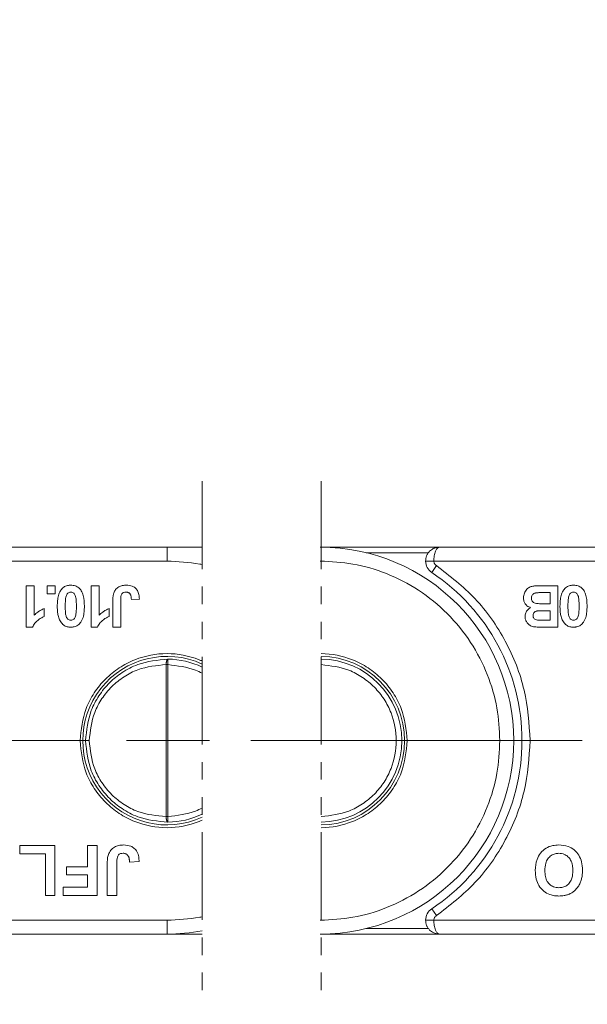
# Model space of a CAD drawing. Header units: millimetres. Extents: x 2698 to 3057, y -367 to -114.
# Tile 25 of 63: x 2924 to 2945, y -274 to -238. Entities that reach past the tile are written whole.
import ezdxf

# ---------------------------------------------------------------- set-up
doc = ezdxf.new("R2010")
doc.units = ezdxf.units.MM
for name, pattern in [('ACAD_ISO08W100', [36, 24, -3, 6, -3]), ('CENTER', [0.6, 0.375, -0.075, 0.075, -0.075]), ('PHANTOM2', [31.75, 15.875, -3.175, 3.175, -3.175, 3.175, -3.175])]:
    doc.linetypes.add(name, pattern=pattern)
doc.layers.add('中心线', color=1, linetype='CENTER', lineweight=25)
doc.styles.get("Standard").update_dxf_attribs({"font": '仿宋_GB2312.ttf', "width": 0.8})
doc.dimstyles.new('副本ISO-10', dxfattribs={"dimtxt": 4, "dimasz": 2.5, "dimexe": 2, "dimexo": 0.625, "dimgap": 1.5, "dimtad": 1, "dimdsep": 46, "dimtxsty": 'Standard', "dimcen": 2.5, "dimadec": 0, "dimazin": 0, "dimtfac": 1, "dimtmove": 0, "dimatfit": 3, "dimfxl": 0, "dimarcsym": 0})

# ---------------------------------------------------------------- blocks, each defined once
blk = doc.blocks.new('*D69')
at = {"color": 0, "lineweight": -2}
for p, q in [((2903.759, -202.321), (3043.116, -202.321)), ((3041.116, -204.821), (3041.116, -268.545)), ((3017.178, -271.045), (3043.116, -271.045))]:
    blk.add_line(p, q, dxfattribs=at)
at = {"color": 0, "lineweight": 9}
for points in [[(3040.699, -204.821), (3041.533, -204.821), (3041.116, -202.321)], [(3040.699, -268.545), (3041.533, -268.545), (3041.116, -271.045)]]:
    blk.add_solid(points, dxfattribs=at)
at = {"layer": 'Defpoints', "color": 0, "lineweight": 9}
for p in [(2903.134, -202.321), (3016.553, -271.045), (3041.116, -271.045)]:
    blk.add_point(p, dxfattribs=at)
at = {"color": 0, "lineweight": 9, "insert": (3037.616, -236.683), "char_height": 4, "attachment_point": 5, "rotation": 90}
blk.add_mtext('2r+14', dxfattribs=at)

msp = doc.modelspace()

# ---------------------------------------------------------------- linework, layer by layer
at = {"color": 3, "linetype": 'PHANTOM2', "lineweight": 9, "ltscale": 0.2}
for p, q in [((2930.774, -254.661), (2930.774, -273.587)), ((2935.088, -254.661), (2935.088, -273.587))]:
    msp.add_line(p, q, dxfattribs=at)
at = {"color": 7, "linetype": 'Continuous', "lineweight": 15}
for p, q in [((2929.502, -257.045), (2918.813, -257.045)), ((2930.774, -257.045), (2929.502, -257.045)), ((2929.502, -257.045), (2929.502, -257.545)), ((2939.365, -257.045), (2935.053, -257.045)), ((2936.714, -257.245), (2938.965, -257.245)), ((2950.053, -257.045), (2939.365, -257.045)), ((2918.613, -257.545), (2929.502, -257.545)), ((2938.865, -257.545), (2939.165, -257.545)), ((2939.165, -257.545), (2950.053, -257.545)), ((2939.088, -257.962), (2939.254, -257.712)), ((2924.404, -258.439), (2924.693, -258.439)), ((2924.404, -259.939), (2924.404, -258.439)), ((2924.693, -258.439), (2924.693, -259.507)), ((2925.168, -258.728), (2925.168, -258.439)), ((2925.168, -258.439), (2925.457, -258.439)), ((2925.457, -258.439), (2925.457, -258.728)), ((2926.755, -258.439), (2927.043, -258.439)), ((2926.755, -259.939), (2926.755, -258.439)), ((2927.043, -258.439), (2927.043, -259.507)), ((2943.075, -258.689), (2943.369, -258.689)), ((2943.657, -258.439), (2943.15, -258.439)), ((2943.369, -258.689), (2943.369, -259.093)), ((2943.657, -258.439), (2943.657, -259.939)), ((2925.457, -258.728), (2925.168, -258.728)), ((2927.539, -259.939), (2927.539, -258.993)), ((2927.827, -258.968), (2927.827, -259.939)), ((2928.5, -258.92), (2928.212, -258.939)), ((2925.058, -259.266), (2925.058, -259.554)), ((2927.409, -259.266), (2927.409, -259.554)), ((2943.369, -259.093), (2943.112, -259.093)), ((2943.16, -259.343), (2943.369, -259.343)), ((2943.369, -259.343), (2943.369, -259.689)), ((2943.369, -259.689), (2943.186, -259.689)), ((2924.404, -259.939), (2924.635, -259.939)), ((2926.755, -259.939), (2926.986, -259.939)), ((2927.827, -259.939), (2927.539, -259.939)), ((2943.657, -259.939), (2943.053, -259.939)), ((2929.537, -261.095), (2929.535, -261.295)), ((2929.47, -261.295), (2929.47, -266.795)), ((2929.47, -261.295), (2929.535, -261.295)), ((2929.535, -261.295), (2929.535, -266.795)), ((2926.687, -264.045), (2926.552, -264.045)), ((2929.535, -266.795), (2929.47, -266.795)), ((2929.535, -266.795), (2929.537, -266.995)), ((2924.177, -268.145), (2924.177, -267.845)), ((2924.177, -267.845), (2925.446, -267.845)), ((2925.446, -267.845), (2925.446, -269.645)), ((2926.623, -267.845), (2926.969, -267.845)), ((2926.623, -268.607), (2926.623, -267.845)), ((2926.969, -267.845), (2926.969, -269.645)), ((2925.1, -268.145), (2924.177, -268.145)), ((2925.1, -269.645), (2925.1, -268.145)), ((2925.862, -268.907), (2925.862, -268.607)), ((2925.862, -268.607), (2926.623, -268.607)), ((2927.339, -269.645), (2927.339, -268.51)), ((2927.685, -268.48), (2927.685, -269.645)), ((2928.492, -268.422), (2928.146, -268.445)), ((2926.623, -268.907), (2925.862, -268.907)), ((2926.623, -269.345), (2926.623, -268.907)), ((2925.746, -269.645), (2925.746, -269.345)), ((2925.746, -269.345), (2926.623, -269.345)), ((2925.446, -269.645), (2925.1, -269.645)), ((2926.969, -269.645), (2925.746, -269.645)), ((2927.685, -269.645), (2927.339, -269.645)), ((2939.088, -270.129), (2939.254, -270.379)), ((2929.502, -270.545), (2918.613, -270.545)), ((2929.502, -270.545), (2929.502, -271.045)), ((2939.165, -270.545), (2938.865, -270.545)), ((2950.053, -270.545), (2939.165, -270.545)), ((2918.813, -271.045), (2929.502, -271.045)), ((2929.502, -271.045), (2930.774, -271.045)), ((2935.053, -271.045), (2939.365, -271.045)), ((2938.965, -270.845), (2936.714, -270.845)), ((2939.365, -271.045), (2950.053, -271.045))]:
    msp.add_line(p, q, dxfattribs=at)
for centre, radius, start, end in [((2935.053, -264.045), 7, 270, 90), ((2939.365, -257.545), 0.5, 180, 236.4427), ((2935.053, -264.045), 7.3, 303.5573, 56.4427), ((2929.502, -264.045), 3.05, 65.3518, 294.6482), ((2929.502, -264.045), 2.95, 64.4573, 89.3129), ((2935.053, -264.045), 3.05, 270.6531, 89.3469), ((2935.053, -264.045), 2.95, 270.6871, 89.3129), ((2929.502, -264.045), 2.95, 270.6871, 295.5427), ((2939.365, -270.545), 0.5, 123.5573, 180), ((2929.502, -264.045), 7, 270, 280.4695)]:
    msp.add_arc(centre, radius, start, end, dxfattribs=at)
for points, knots in [([(2938.865, -257.545), (2938.866, -257.514), (2938.87, -257.45), (2938.898, -257.356), (2938.945, -257.268), (2939.023, -257.172), (2939.125, -257.099), (2939.248, -257.053), (2939.324, -257.048), (2939.365, -257.045)], [0, 0, 0, 0, 0.11557, 0.23511, 0.359234, 0.48849, 0.700997, 0.839753, 1, 1, 1, 1]), ([(2939.365, -257.045), (2939.349, -257.048), (2939.319, -257.053), (2939.27, -257.099), (2939.228, -257.172), (2939.197, -257.268), (2939.178, -257.356), (2939.167, -257.45), (2939.165, -257.514), (2939.165, -257.545)], [0, 0, 0, 0, 0.1602207, 0.2989673, 0.5115092, 0.6407499, 0.764869, 0.8844146, 1, 1, 1, 1]), ([(2929.502, -257.545), (2929.898, -257.566), (2930.325, -257.589), (2930.744, -257.664), (2930.774, -257.67)], [0, 0, 0, 0, 0.116516, 0.1254169, 0.1254169, 0.1254169, 0.1254169]), ([(2935.053, -257.545), (2935.449, -257.566), (2936.266, -257.61), (2937.477, -257.971), (2938.642, -258.571), (2939.682, -259.416), (2940.527, -260.456), (2941.127, -261.621), (2941.488, -262.832), (2941.532, -263.649), (2941.553, -264.045)], [0, 0, 0, 0, 0.116516, 0.240011, 0.368641, 0.5, 0.631359, 0.759989, 0.883484, 1, 1, 1, 1]), ([(2939.254, -257.712), (2939.241, -257.702), (2939.215, -257.682), (2939.187, -257.641), (2939.168, -257.595), (2939.166, -257.562), (2939.165, -257.545)], [0, 0, 0, 0, 0.2492266, 0.4999529, 0.7492347, 1, 1, 1, 1]), ([(2942.653, -264.045), (2942.61, -263.431), (2942.522, -262.182), (2941.811, -260.418), (2940.734, -258.85), (2939.742, -258.087), (2939.254, -257.712)], [0, 0, 0, 0, 0.2461706, 0.5, 0.7538294, 1, 1, 1, 1]), ([(2925.529, -259.179), (2925.531, -259.112), (2925.534, -258.983), (2925.566, -258.794), (2925.617, -258.655), (2925.666, -258.588), (2925.677, -258.572)], [0, 0, 0, 0, 0.315332, 0.60954, 0.905311, 1, 1, 1, 1]), ([(2925.677, -258.572), (2925.695, -258.553), (2925.729, -258.514), (2925.793, -258.471), (2925.862, -258.441), (2925.923, -258.427), (2925.976, -258.421), (2926.005, -258.42), (2926.019, -258.42)], [0, 0, 0, 0, 0.198198, 0.402912, 0.587132, 0.777233, 0.888271, 1, 1, 1, 1]), ([(2925.85, -258.817), (2925.856, -258.798), (2925.869, -258.758), (2925.905, -258.707), (2925.956, -258.678), (2925.995, -258.671), (2926.016, -258.67), (2926.019, -258.67)], [0, 0, 0, 0, 0.2541356, 0.511473, 0.7432956, 0.9551627, 1, 1, 1, 1]), ([(2926.019, -258.42), (2926.076, -258.425), (2926.179, -258.433), (2926.311, -258.512), (2926.416, -258.629), (2926.5, -258.857), (2926.506, -259.05), (2926.51, -259.182)], [0, 0, 0, 0, 0.163658, 0.30077, 0.437488, 0.617131, 1, 1, 1, 1]), ([(2926.019, -258.67), (2926.041, -258.672), (2926.079, -258.676), (2926.128, -258.704), (2926.168, -258.756), (2926.206, -258.857), (2926.219, -259.006), (2926.221, -259.121), (2926.221, -259.179)], [0, 0, 0, 0, 0.107873, 0.187625, 0.267851, 0.429991, 0.712205, 1, 1, 1, 1]), ([(2927.571, -258.708), (2927.592, -258.663), (2927.633, -258.573), (2927.748, -258.479), (2927.887, -258.427), (2927.985, -258.422), (2928.037, -258.42)], [0, 0, 0, 0, 0.250131, 0.500424, 0.737579, 1, 1, 1, 1]), ([(2928.018, -258.67), (2927.993, -258.671), (2927.951, -258.673), (2927.899, -258.697), (2927.862, -258.733), (2927.829, -258.825), (2927.828, -258.906), (2927.827, -258.968)], [0, 0, 0, 0, 0.18477, 0.299721, 0.415218, 0.548197, 1, 1, 1, 1]), ([(2928.173, -258.752), (2928.166, -258.743), (2928.153, -258.724), (2928.128, -258.701), (2928.098, -258.684), (2928.069, -258.675), (2928.042, -258.67), (2928.026, -258.67), (2928.018, -258.67)], [0, 0, 0, 0, 0.186791, 0.379199, 0.55517, 0.738578, 0.868367, 1, 1, 1, 1]), ([(2928.037, -258.42), (2928.105, -258.425), (2928.216, -258.433), (2928.352, -258.511), (2928.442, -258.618), (2928.493, -258.761), (2928.498, -258.866), (2928.5, -258.92)], [0, 0, 0, 0, 0.260797, 0.425867, 0.59129, 0.792805, 1, 1, 1, 1]), ([(2942.407, -258.874), (2942.414, -258.817), (2942.428, -258.705), (2942.517, -258.565), (2942.644, -258.474), (2942.739, -258.458), (2942.786, -258.449)], [0, 0, 0, 0, 0.2735428, 0.5385255, 0.7718929, 1, 1, 1, 1]), ([(2942.786, -258.449), (2942.803, -258.448), (2942.836, -258.445), (2942.903, -258.443), (2942.98, -258.441), (2943.068, -258.44), (2943.122, -258.439), (2943.15, -258.439)], [0, 0, 0, 0, 0.137451, 0.275017, 0.549913, 0.774954, 1, 1, 1, 1]), ([(2942.856, -258.698), (2942.874, -258.696), (2942.91, -258.692), (2942.965, -258.69), (2943.02, -258.689), (2943.056, -258.689), (2943.075, -258.689)], [0, 0, 0, 0, 0.248437, 0.498224, 0.749082, 1, 1, 1, 1]), ([(2943.73, -259.179), (2943.731, -259.112), (2943.734, -258.983), (2943.766, -258.794), (2943.817, -258.655), (2943.866, -258.588), (2943.878, -258.572)], [0, 0, 0, 0, 0.315332, 0.60954, 0.905311, 1, 1, 1, 1]), ([(2943.878, -258.572), (2943.895, -258.553), (2943.93, -258.514), (2943.993, -258.471), (2944.062, -258.441), (2944.124, -258.427), (2944.177, -258.421), (2944.205, -258.42), (2944.22, -258.42)], [0, 0, 0, 0, 0.198198, 0.402912, 0.587132, 0.777233, 0.888271, 1, 1, 1, 1]), ([(2944.05, -258.817), (2944.057, -258.798), (2944.07, -258.758), (2944.105, -258.707), (2944.156, -258.678), (2944.196, -258.671), (2944.216, -258.67), (2944.22, -258.67)], [0, 0, 0, 0, 0.254136, 0.511473, 0.743296, 0.955163, 1, 1, 1, 1]), ([(2944.22, -258.42), (2944.276, -258.425), (2944.38, -258.433), (2944.512, -258.512), (2944.617, -258.629), (2944.677, -258.794), (2944.706, -258.985), (2944.709, -259.116), (2944.71, -259.182)], [0, 0, 0, 0, 0.163542, 0.300556, 0.437178, 0.616694, 0.806563, 1, 1, 1, 1]), ([(2944.22, -258.67), (2944.242, -258.672), (2944.28, -258.676), (2944.328, -258.704), (2944.369, -258.756), (2944.407, -258.857), (2944.419, -259.006), (2944.421, -259.121), (2944.422, -259.179)], [0, 0, 0, 0, 0.107873, 0.187625, 0.267851, 0.429991, 0.712205, 1, 1, 1, 1]), ([(2925.818, -259.179), (2925.818, -259.146), (2925.818, -259.096), (2925.821, -259.029), (2925.825, -258.968), (2925.831, -258.897), (2925.843, -258.844), (2925.85, -258.817)], [0, 0, 0, 0, 0.274633, 0.411949, 0.549338, 0.773806, 1, 1, 1, 1]), ([(2927.539, -258.993), (2927.539, -258.977), (2927.539, -258.943), (2927.541, -258.895), (2927.544, -258.847), (2927.551, -258.8), (2927.558, -258.754), (2927.567, -258.723), (2927.571, -258.708)], [0, 0, 0, 0, 0.17356, 0.347204, 0.509111, 0.671402, 0.835171, 1, 1, 1, 1]), ([(2928.212, -258.939), (2928.211, -258.928), (2928.21, -258.904), (2928.207, -258.871), (2928.202, -258.84), (2928.196, -258.81), (2928.187, -258.78), (2928.178, -258.762), (2928.173, -258.752)], [0, 0, 0, 0, 0.180506, 0.361241, 0.518043, 0.675328, 0.83608, 1, 1, 1, 1]), ([(2942.668, -259.236), (2942.621, -259.216), (2942.537, -259.181), (2942.454, -259.078), (2942.413, -258.975), (2942.409, -258.905), (2942.407, -258.874)], [0, 0, 0, 0, 0.318996, 0.561475, 0.803648, 1, 1, 1, 1]), ([(2942.696, -258.887), (2942.698, -258.859), (2942.702, -258.813), (2942.738, -258.757), (2942.783, -258.721), (2942.825, -258.705), (2942.85, -258.7), (2942.856, -258.698)], [0, 0, 0, 0, 0.301028, 0.508382, 0.71537, 0.936658, 1, 1, 1, 1]), ([(2943.112, -259.093), (2943.056, -259.092), (2942.961, -259.091), (2942.844, -259.081), (2942.769, -259.046), (2942.724, -259), (2942.699, -258.944), (2942.697, -258.906), (2942.696, -258.887)], [0, 0, 0, 0, 0.320671, 0.537349, 0.660051, 0.783678, 0.893223, 1, 1, 1, 1]), ([(2944.018, -259.179), (2944.018, -259.146), (2944.019, -259.096), (2944.021, -259.029), (2944.025, -258.968), (2944.031, -258.897), (2944.044, -258.844), (2944.05, -258.817)], [0, 0, 0, 0, 0.274633, 0.411949, 0.549338, 0.773806, 1, 1, 1, 1]), ([(2924.693, -259.507), (2924.735, -259.467), (2924.809, -259.396), (2924.934, -259.318), (2925.016, -259.283), (2925.058, -259.266)], [0, 0, 0, 0, 0.394361, 0.694301, 1, 1, 1, 1]), ([(2925.676, -259.785), (2925.66, -259.762), (2925.626, -259.714), (2925.583, -259.612), (2925.55, -259.482), (2925.535, -259.353), (2925.53, -259.252), (2925.529, -259.203), (2925.529, -259.179)], [0, 0, 0, 0, 0.135635, 0.274835, 0.519526, 0.769892, 0.884878, 1, 1, 1, 1]), ([(2926.019, -259.689), (2925.998, -259.687), (2925.96, -259.683), (2925.912, -259.655), (2925.866, -259.597), (2925.831, -259.49), (2925.819, -259.341), (2925.818, -259.233), (2925.818, -259.179)], [0, 0, 0, 0, 0.104756, 0.185457, 0.266418, 0.46589, 0.731119, 1, 1, 1, 1]), ([(2926.221, -259.179), (2926.221, -259.212), (2926.221, -259.262), (2926.218, -259.329), (2926.214, -259.389), (2926.208, -259.461), (2926.195, -259.515), (2926.189, -259.542)], [0, 0, 0, 0, 0.273739, 0.410607, 0.547546, 0.772914, 1, 1, 1, 1]), ([(2926.51, -259.182), (2926.509, -259.215), (2926.508, -259.282), (2926.501, -259.383), (2926.487, -259.486), (2926.462, -259.589), (2926.425, -259.694), (2926.383, -259.755), (2926.361, -259.787)], [0, 0, 0, 0, 0.157873, 0.316094, 0.480864, 0.646911, 0.820617, 1, 1, 1, 1]), ([(2927.043, -259.507), (2927.086, -259.467), (2927.16, -259.396), (2927.285, -259.318), (2927.367, -259.283), (2927.409, -259.266)], [0, 0, 0, 0, 0.394361, 0.694301, 1, 1, 1, 1]), ([(2942.465, -259.562), (2942.466, -259.538), (2942.468, -259.491), (2942.489, -259.424), (2942.521, -259.362), (2942.562, -259.31), (2942.612, -259.266), (2942.649, -259.246), (2942.668, -259.236)], [0, 0, 0, 0, 0.172399, 0.3502072, 0.5158996, 0.6875344, 0.8409736, 1, 1, 1, 1]), ([(2942.754, -259.518), (2942.756, -259.494), (2942.76, -259.452), (2942.794, -259.404), (2942.837, -259.372), (2942.884, -259.355), (2942.916, -259.35), (2942.929, -259.348)], [0, 0, 0, 0, 0.268432, 0.453803, 0.638696, 0.851003, 1, 1, 1, 1]), ([(2942.929, -259.348), (2942.946, -259.347), (2942.979, -259.345), (2943.034, -259.343), (2943.095, -259.343), (2943.138, -259.343), (2943.16, -259.343)], [0, 0, 0, 0, 0.2164547, 0.4332331, 0.716605, 1, 1, 1, 1]), ([(2943.877, -259.785), (2943.86, -259.762), (2943.826, -259.714), (2943.783, -259.612), (2943.75, -259.482), (2943.735, -259.353), (2943.73, -259.252), (2943.73, -259.203), (2943.73, -259.179)], [0, 0, 0, 0, 0.135635, 0.274835, 0.519526, 0.769892, 0.884878, 1, 1, 1, 1]), ([(2944.22, -259.689), (2944.199, -259.687), (2944.161, -259.683), (2944.113, -259.655), (2944.067, -259.597), (2944.031, -259.49), (2944.02, -259.341), (2944.019, -259.233), (2944.018, -259.179)], [0, 0, 0, 0, 0.104756, 0.185457, 0.266418, 0.46589, 0.731119, 1, 1, 1, 1]), ([(2944.422, -259.179), (2944.422, -259.212), (2944.421, -259.262), (2944.419, -259.329), (2944.415, -259.389), (2944.408, -259.461), (2944.396, -259.515), (2944.39, -259.542)], [0, 0, 0, 0, 0.273739, 0.410607, 0.547546, 0.772914, 1, 1, 1, 1]), ([(2944.71, -259.182), (2944.71, -259.215), (2944.709, -259.282), (2944.701, -259.383), (2944.687, -259.486), (2944.663, -259.589), (2944.626, -259.694), (2944.583, -259.755), (2944.562, -259.787)], [0, 0, 0, 0, 0.157873, 0.316094, 0.480864, 0.646911, 0.820617, 1, 1, 1, 1]), ([(2925.058, -259.554), (2925.016, -259.572), (2924.931, -259.609), (2924.816, -259.692), (2924.702, -259.795), (2924.658, -259.89), (2924.635, -259.939)], [0, 0, 0, 0, 0.231991, 0.470608, 0.725524, 1, 1, 1, 1]), ([(2926.189, -259.542), (2926.183, -259.561), (2926.169, -259.601), (2926.134, -259.652), (2926.083, -259.681), (2926.043, -259.688), (2926.023, -259.689), (2926.019, -259.689)], [0, 0, 0, 0, 0.25457, 0.512358, 0.744117, 0.959931, 1, 1, 1, 1]), ([(2927.409, -259.554), (2927.367, -259.572), (2927.282, -259.609), (2927.167, -259.692), (2927.053, -259.795), (2927.009, -259.89), (2926.986, -259.939)], [0, 0, 0, 0, 0.231991, 0.470608, 0.725524, 1, 1, 1, 1]), ([(2943.053, -259.939), (2942.986, -259.938), (2942.893, -259.937), (2942.773, -259.924), (2942.681, -259.898), (2942.585, -259.838), (2942.509, -259.743), (2942.47, -259.646), (2942.466, -259.586), (2942.465, -259.562)], [0, 0, 0, 0, 0.2523398, 0.3530421, 0.4558678, 0.6131575, 0.7704603, 0.909852, 1, 1, 1, 1]), ([(2942.914, -259.684), (2942.888, -259.679), (2942.846, -259.672), (2942.796, -259.637), (2942.767, -259.597), (2942.755, -259.555), (2942.754, -259.529), (2942.754, -259.518)], [0, 0, 0, 0, 0.303614, 0.497825, 0.692545, 0.875004, 1, 1, 1, 1]), ([(2943.186, -259.689), (2943.169, -259.689), (2943.136, -259.689), (2943.074, -259.689), (2943.014, -259.688), (2942.957, -259.687), (2942.928, -259.685), (2942.914, -259.684)], [0, 0, 0, 0, 0.1836, 0.367206, 0.683485, 0.841708, 1, 1, 1, 1]), ([(2944.39, -259.542), (2944.383, -259.561), (2944.37, -259.601), (2944.334, -259.652), (2944.283, -259.681), (2944.244, -259.688), (2944.223, -259.689), (2944.22, -259.689)], [0, 0, 0, 0, 0.25457, 0.512358, 0.744117, 0.959931, 1, 1, 1, 1]), ([(2926.019, -259.939), (2926.003, -259.939), (2925.969, -259.938), (2925.913, -259.93), (2925.849, -259.913), (2925.784, -259.882), (2925.725, -259.839), (2925.693, -259.803), (2925.676, -259.785)], [0, 0, 0, 0, 0.128333, 0.257433, 0.440518, 0.629161, 0.811609, 1, 1, 1, 1]), ([(2926.361, -259.787), (2926.344, -259.806), (2926.31, -259.845), (2926.246, -259.888), (2926.177, -259.918), (2926.116, -259.932), (2926.063, -259.938), (2926.034, -259.939), (2926.019, -259.939)], [0, 0, 0, 0, 0.198788, 0.404189, 0.586557, 0.774505, 0.886891, 1, 1, 1, 1]), ([(2944.22, -259.939), (2944.203, -259.939), (2944.17, -259.938), (2944.113, -259.93), (2944.05, -259.913), (2943.984, -259.882), (2943.925, -259.839), (2943.893, -259.803), (2943.877, -259.785)], [0, 0, 0, 0, 0.128333, 0.257433, 0.440518, 0.629161, 0.811609, 1, 1, 1, 1]), ([(2944.562, -259.787), (2944.545, -259.806), (2944.51, -259.845), (2944.446, -259.888), (2944.378, -259.918), (2944.317, -259.932), (2944.264, -259.938), (2944.235, -259.939), (2944.22, -259.939)], [0, 0, 0, 0, 0.198788, 0.404189, 0.586557, 0.774505, 0.886891, 1, 1, 1, 1]), ([(2930.774, -261.163), (2930.736, -261.147), (2930.335, -260.979), (2929.502, -260.819), (2928.494, -261.013), (2927.76, -261.393), (2927.259, -261.803), (2926.851, -262.303), (2926.459, -263.037), (2926.394, -263.649), (2926.352, -264.045)], [0.3679524, 0.3679524, 0.3679524, 0.3679524, 0.3802785, 0.5, 0.6197215, 0.6848336, 0.75, 0.8151121, 0.8802785, 1, 1, 1, 1]), ([(2926.552, -264.045), (2926.592, -263.671), (2926.654, -263.095), (2927.026, -262.405), (2927.405, -261.94), (2927.883, -261.556), (2928.578, -261.186), (2929.164, -261.131), (2929.537, -261.095)], [0, 0, 0, 0, 0.233939, 0.359576, 0.492264, 0.616298, 0.755442, 1, 1, 1, 1]), ([(2929.47, -261.295), (2929.471, -261.27), (2929.473, -261.231), (2929.482, -261.185), (2929.492, -261.147), (2929.506, -261.118), (2929.522, -261.099), (2929.532, -261.097), (2929.537, -261.095)], [0, 0, 0, 0, 0.2410699, 0.3679884, 0.4998277, 0.704353, 0.8408879, 1, 1, 1, 1]), ([(2938.203, -264.045), (2938.161, -263.649), (2938.095, -263.038), (2937.703, -262.303), (2937.296, -261.803), (2936.795, -261.393), (2936.071, -261.019), (2935.472, -260.9), (2935.088, -260.895)], [0, 0, 0, 0, 0.1197215, 0.1848336, 0.25, 0.3151121, 0.3802785, 0.4964975, 0.4964975, 0.4964975, 0.4964975]), ([(2926.687, -264.045), (2926.725, -263.696), (2926.784, -263.155), (2927.132, -262.512), (2927.493, -262.073), (2927.937, -261.718), (2928.587, -261.379), (2929.122, -261.328), (2929.47, -261.295)], [0, 0, 0, 0, 0.233156, 0.361419, 0.49116, 0.622216, 0.75471, 1, 1, 1, 1]), ([(2929.535, -261.295), (2929.877, -261.336), (2930.307, -261.387), (2930.697, -261.565), (2930.774, -261.605)], [0, 0, 0, 0, 0.1198042, 0.1501422, 0.1501422, 0.1501422, 0.1501422]), ([(2935.086, -261.295), (2935.429, -261.336), (2935.958, -261.398), (2936.591, -261.744), (2937.022, -262.099), (2937.375, -262.535), (2937.701, -263.172), (2937.869, -264.045), (2937.701, -264.919), (2937.375, -265.556), (2937.022, -265.992), (2936.591, -266.347), (2935.958, -266.692), (2935.429, -266.754), (2935.086, -266.795)], [0, 0, 0, 0, 0.119804, 0.184934, 0.25, 0.315129, 0.380196, 0.5, 0.619804, 0.684934, 0.75, 0.815129, 0.880196, 1, 1, 1, 1]), ([(2926.352, -264.045), (2926.394, -264.441), (2926.459, -265.053), (2926.851, -265.787), (2927.258, -266.288), (2927.76, -266.697), (2928.494, -267.077), (2929.502, -267.272), (2930.335, -267.111), (2930.736, -266.943), (2930.774, -266.927)], [0, 0, 0, 0, 0.1197215, 0.1848336, 0.25, 0.3151121, 0.3802785, 0.5, 0.6197215, 0.6320476, 0.6320476, 0.6320476, 0.6320476]), ([(2929.537, -266.995), (2929.164, -266.96), (2928.578, -266.904), (2927.883, -266.534), (2927.405, -266.15), (2927.026, -265.685), (2926.654, -264.995), (2926.592, -264.42), (2926.552, -264.045)], [0, 0, 0, 0, 0.244558, 0.383693, 0.507736, 0.640415, 0.766061, 1, 1, 1, 1]), ([(2929.47, -266.795), (2929.122, -266.762), (2928.587, -266.711), (2927.937, -266.372), (2927.493, -266.018), (2927.132, -265.579), (2926.784, -264.936), (2926.725, -264.394), (2926.687, -264.045)], [0, 0, 0, 0, 0.24529, 0.377665, 0.50884, 0.638465, 0.766844, 1, 1, 1, 1]), ([(2941.553, -264.045), (2941.532, -264.442), (2941.488, -265.258), (2941.127, -266.47), (2940.527, -267.635), (2939.682, -268.674), (2938.642, -269.519), (2937.477, -270.119), (2936.266, -270.481), (2935.449, -270.524), (2935.053, -270.545)], [0, 0, 0, 0, 0.116516, 0.240011, 0.368641, 0.5, 0.631359, 0.759989, 0.883484, 1, 1, 1, 1]), ([(2935.088, -267.195), (2935.472, -267.191), (2936.071, -267.072), (2936.795, -266.697), (2937.296, -266.288), (2937.703, -265.787), (2938.095, -265.053), (2938.161, -264.441), (2938.203, -264.045)], [0.5035025, 0.5035025, 0.5035025, 0.5035025, 0.6197215, 0.6848336, 0.75, 0.8151121, 0.8802785, 1, 1, 1, 1]), ([(2939.254, -270.379), (2939.742, -270.003), (2940.734, -269.24), (2941.811, -267.672), (2942.522, -265.908), (2942.61, -264.66), (2942.653, -264.045)], [0, 0, 0, 0, 0.246171, 0.5, 0.753829, 1, 1, 1, 1]), ([(2930.774, -266.486), (2930.697, -266.526), (2930.307, -266.704), (2929.877, -266.754), (2929.535, -266.795)], [0.8498576, 0.8498576, 0.8498576, 0.8498576, 0.8801958, 1, 1, 1, 1]), ([(2929.537, -266.995), (2929.532, -266.994), (2929.522, -266.992), (2929.506, -266.973), (2929.492, -266.944), (2929.482, -266.906), (2929.473, -266.859), (2929.471, -266.82), (2929.47, -266.795)], [0, 0, 0, 0, 0.159136, 0.295678, 0.500172, 0.632027, 0.75895, 1, 1, 1, 1]), ([(2927.378, -268.168), (2927.403, -268.114), (2927.452, -268.005), (2927.591, -267.892), (2927.758, -267.83), (2927.875, -267.825), (2927.936, -267.822)], [0, 0, 0, 0, 0.252615, 0.502607, 0.739519, 1, 1, 1, 1]), ([(2927.936, -267.822), (2928.023, -267.829), (2928.161, -267.839), (2928.324, -267.939), (2928.428, -268.07), (2928.484, -268.239), (2928.49, -268.363), (2928.492, -268.422)], [0, 0, 0, 0, 0.275623, 0.438658, 0.601859, 0.808255, 1, 1, 1, 1]), ([(2942.836, -268.743), (2942.846, -268.607), (2942.861, -268.382), (2943.015, -268.103), (2943.215, -267.927), (2943.452, -267.834), (2943.613, -267.826), (2943.688, -267.822)], [0, 0, 0, 0, 0.285867, 0.472386, 0.659209, 0.841724, 1, 1, 1, 1]), ([(2943.688, -267.822), (2943.802, -267.831), (2944.001, -267.846), (2944.254, -267.991), (2944.423, -268.188), (2944.528, -268.444), (2944.538, -268.632), (2944.544, -268.734)], [0, 0, 0, 0, 0.24017, 0.421217, 0.602249, 0.783608, 1, 1, 1, 1]), ([(2927.339, -268.51), (2927.339, -268.477), (2927.34, -268.427), (2927.343, -268.36), (2927.349, -268.303), (2927.358, -268.238), (2927.371, -268.192), (2927.378, -268.168)], [0, 0, 0, 0, 0.2893179, 0.4339745, 0.5788177, 0.7885957, 1, 1, 1, 1]), ([(2927.914, -268.122), (2927.884, -268.124), (2927.834, -268.126), (2927.771, -268.155), (2927.727, -268.198), (2927.687, -268.309), (2927.686, -268.405), (2927.685, -268.48)], [0, 0, 0, 0, 0.18477, 0.299721, 0.415218, 0.548197, 1, 1, 1, 1]), ([(2928.099, -268.221), (2928.092, -268.21), (2928.076, -268.187), (2928.045, -268.159), (2928.01, -268.139), (2927.975, -268.128), (2927.943, -268.123), (2927.924, -268.122), (2927.914, -268.122)], [0, 0, 0, 0, 0.186791, 0.379199, 0.55517, 0.738578, 0.868367, 1, 1, 1, 1]), ([(2928.146, -268.445), (2928.146, -268.431), (2928.144, -268.404), (2928.14, -268.364), (2928.135, -268.326), (2928.127, -268.29), (2928.117, -268.255), (2928.105, -268.232), (2928.099, -268.221)], [0, 0, 0, 0, 0.180506, 0.361241, 0.518043, 0.675328, 0.83608, 1, 1, 1, 1]), ([(2943.182, -268.751), (2943.187, -268.66), (2943.194, -268.51), (2943.28, -268.318), (2943.403, -268.197), (2943.547, -268.131), (2943.644, -268.125), (2943.688, -268.122)], [0, 0, 0, 0, 0.299277, 0.48955, 0.681144, 0.854685, 1, 1, 1, 1]), ([(2943.688, -268.122), (2943.757, -268.129), (2943.878, -268.141), (2944.025, -268.239), (2944.134, -268.376), (2944.19, -268.554), (2944.195, -268.684), (2944.198, -268.746)], [0, 0, 0, 0, 0.223725, 0.396484, 0.568818, 0.795185, 1, 1, 1, 1]), ([(2943.693, -269.668), (2943.638, -269.666), (2943.527, -269.662), (2943.334, -269.614), (2943.13, -269.5), (2942.958, -269.301), (2942.852, -269.039), (2942.842, -268.848), (2942.836, -268.743)], [0, 0, 0, 0, 0.1156857, 0.2341154, 0.4161499, 0.5982277, 0.7791568, 1, 1, 1, 1]), ([(2943.688, -269.368), (2943.655, -269.367), (2943.587, -269.364), (2943.473, -269.333), (2943.356, -269.262), (2943.271, -269.159), (2943.225, -269.055), (2943.189, -268.925), (2943.185, -268.822), (2943.182, -268.751)], [0, 0, 0, 0, 0.11085, 0.2248, 0.390073, 0.555025, 0.658681, 0.765256, 1, 1, 1, 1]), ([(2944.198, -268.746), (2944.193, -268.839), (2944.186, -268.987), (2944.1, -269.176), (2943.982, -269.292), (2943.838, -269.359), (2943.737, -269.365), (2943.688, -269.368)], [0, 0, 0, 0, 0.3031124, 0.4857467, 0.6694826, 0.8397141, 1, 1, 1, 1]), ([(2944.544, -268.734), (2944.543, -268.768), (2944.542, -268.835), (2944.534, -268.923), (2944.522, -269), (2944.508, -269.065), (2944.489, -269.129), (2944.472, -269.171), (2944.464, -269.192)], [0, 0, 0, 0, 0.2138523, 0.428483, 0.5698835, 0.7116953, 0.8554018, 1, 1, 1, 1]), ([(2944.464, -269.192), (2944.453, -269.215), (2944.431, -269.262), (2944.391, -269.326), (2944.345, -269.386), (2944.283, -269.457), (2944.196, -269.535), (2944.114, -269.576), (2944.072, -269.598)], [0, 0, 0, 0, 0.133073, 0.266997, 0.39515, 0.524204, 0.757496, 1, 1, 1, 1]), ([(2944.072, -269.598), (2944.056, -269.604), (2944.026, -269.617), (2943.978, -269.632), (2943.929, -269.644), (2943.866, -269.656), (2943.787, -269.666), (2943.724, -269.668), (2943.693, -269.668)], [0, 0, 0, 0, 0.128731, 0.257866, 0.386626, 0.515715, 0.756976, 1, 1, 1, 1]), ([(2930.774, -270.421), (2930.744, -270.426), (2930.325, -270.501), (2929.898, -270.524), (2929.502, -270.545)], [0.8745831, 0.8745831, 0.8745831, 0.8745831, 0.883484, 1, 1, 1, 1]), ([(2939.165, -270.545), (2939.166, -270.529), (2939.168, -270.496), (2939.187, -270.45), (2939.215, -270.409), (2939.241, -270.389), (2939.254, -270.379)], [0, 0, 0, 0, 0.249227, 0.499953, 0.749235, 1, 1, 1, 1]), ([(2939.365, -271.045), (2939.324, -271.042), (2939.248, -271.037), (2939.125, -270.991), (2939.023, -270.919), (2938.945, -270.823), (2938.898, -270.734), (2938.87, -270.64), (2938.866, -270.577), (2938.865, -270.545)], [0, 0, 0, 0, 0.160221, 0.298967, 0.511509, 0.64075, 0.764869, 0.884415, 1, 1, 1, 1]), ([(2939.165, -270.545), (2939.165, -270.577), (2939.167, -270.64), (2939.178, -270.734), (2939.197, -270.823), (2939.228, -270.919), (2939.27, -270.991), (2939.319, -271.037), (2939.349, -271.042), (2939.365, -271.045)], [0, 0, 0, 0, 0.11557, 0.23511, 0.359234, 0.48849, 0.700997, 0.839753, 1, 1, 1, 1])]:
    msp.add_open_spline(points, degree=3, knots=knots, dxfattribs=at)
at = {"layer": '中心线', "linetype": 'ACAD_ISO08W100', "lineweight": 13, "ltscale": 0.5}
msp.add_line((2824.535, -264.045), (3022.793, -264.045), dxfattribs=at)

# ---------------------------------------------------------------- dimensions: what is measured, and where the dimension line sits
at = {"color": 5, "lineweight": 9}
dim = msp.add_linear_dim(base=(3041.116, -271.045), p1=(2903.134, -202.321), p2=(3016.553, -271.045), angle=90, text='2r+14', dimstyle='副本ISO-10', dxfattribs=at)
dim.commit()
dim.dimension.update_dxf_attribs({"geometry": '*D69', "text_midpoint": (3037.616, -236.683)})

doc.saveas('drawing.dxf')
